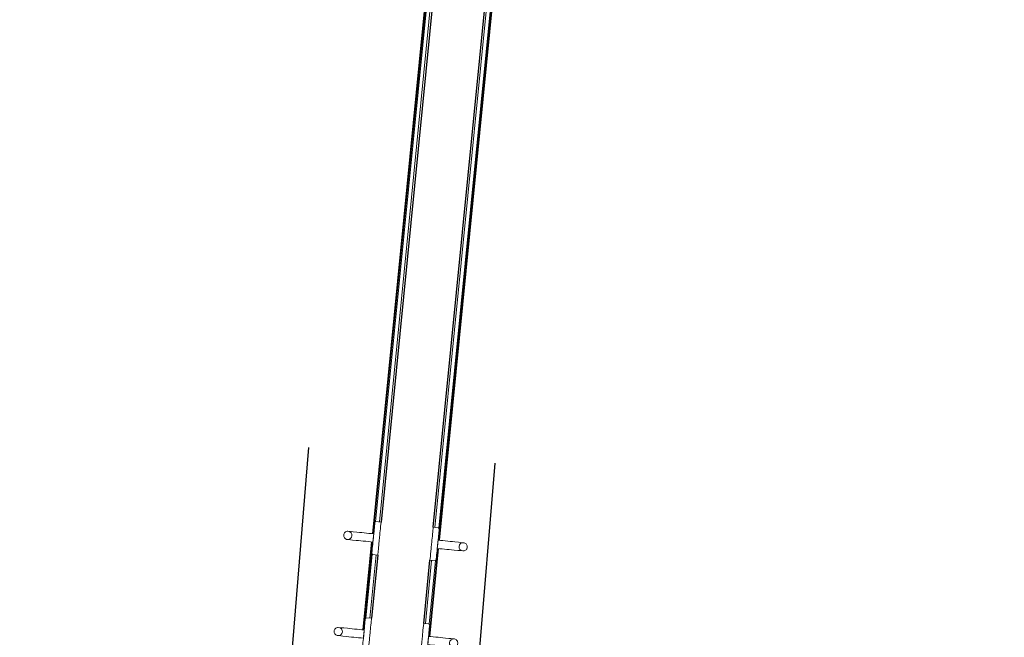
# Model space of a CAD drawing. Header units: millimetres. Extents: x -2845 to 74565, y -36590 to 13748.
# Tile 53 of 90: x 42184 to 43967, y -18963 to -17845. Entities that reach past the tile are written whole.
import ezdxf

# ---------------------------------------------------------------- set-up
doc = ezdxf.new("R2010")
doc.units = ezdxf.units.MM
for name, color, linetype, lineweight in [('A-DETL-GENF', 7, 'Continuous', 18), ('A-DOOR', 7, 'Continuous', 25), ('A-FLOR-HRAL', 7, 'Continuous', 18), ('A-WALL', 7, 'Continuous', 25), ('MOBILIER', 7, 'Continuous', 18), ('Q-SPCQ', 7, 'Continuous', 18)]:
    doc.layers.add(name, color=color, linetype=linetype, lineweight=lineweight)

# ---------------------------------------------------------------- blocks, each defined once
blk = doc.blocks.new('PRT_SIMPLE_HUI_58x68x48 - PRT_BOIS_1V_930x2040x40-V2-2021_015_1111_DCE_1_50_N0 FINI_CFO_PCN')
at = {"layer": 'A-DETL-GENF', "lineweight": 25}
h = blk.add_hatch(color=256, dxfattribs=at)
h.paths.add_polyline_path([(-483.8, -9.7), (-485.1, -11.7), (-496.1, -13.2), (-500.5, -13.6), (-500.5, -14.5), (-493.4, -14.1), (-483.8, -12.8), (-483.8, -10.5)])
h.paths.add_polyline_path([(-508.5, -8), (-508.5, -11.5), (-502, -11.5), (-502.1, -10.2), (-505.2, -10.2), (-505.2, -9.3), (-488.4, -9.4), (-485.1, -10.6), (-483.8, -9.7), (-489.6, -8), (-505.4, -8)])
h = blk.add_hatch(color=256, dxfattribs=at)
h.paths.add_polyline_path([(413.8, -9.7), (413.8, -12.8), (426.2, -14.5), (430.5, -14.1), (430.4, -13.2), (425.9, -13.2), (415.1, -11.7), (414.4, -10.7)])
h.paths.add_polyline_path([(418.5, -8), (413.8, -9.7), (415.1, -10.6), (418.7, -9.3), (435.2, -9.3), (435.2, -10.2), (432, -10.5), (432, -11.5), (438.5, -11.5), (438.5, -8), (418.6, -8)])
at = {"layer": 'A-DETL-GENF'}
for p, q in [((-488.5, -8), (-508.5, -8)), ((-508.5, -8), (-508.5, -11.5)), ((-508.5, -11.5), (-502, -11.5)), ((-505.2, -10.2), (-505.2, -9.3)), ((-505.2, -9.3), (-488.7, -9.3)), ((-502, -10.2), (-505.2, -10.2)), ((-502, -11.5), (-502, -10.2)), ((-496.1, -13.2), (-500.5, -13.2)), ((-500.5, -13.2), (-500.5, -14.5)), ((-500.5, -14.5), (-496, -14.5)), ((-485.1, -11.7), (-496.1, -13.2)), ((-496, -14.5), (-483.8, -12.8)), ((-488.7, -9.3), (-485.1, -10.6)), ((-483.8, -9.7), (-488.5, -8)), ((-485.1, -10.6), (-485.1, -11.7)), ((-483.8, -12.8), (-483.8, -9.7)), ((418.5, -8), (413.8, -9.7)), ((413.8, -9.7), (413.8, -12.8)), ((413.8, -12.8), (426, -14.5)), ((415.1, -10.6), (418.7, -9.3)), ((415.1, -11.7), (415.1, -10.6)), ((426.1, -13.2), (415.1, -11.7)), ((438.5, -8), (418.5, -8)), ((418.7, -9.3), (435.2, -9.3)), ((426, -14.5), (430.5, -14.5)), ((430.5, -13.2), (426.1, -13.2)), ((430.5, -14.5), (430.5, -13.2)), ((435.2, -10.2), (432, -10.2)), ((432, -10.2), (432, -11.5)), ((432, -11.5), (438.5, -11.5)), ((435.2, -9.3), (435.2, -10.2)), ((438.5, -11.5), (438.5, -8))]:
    blk.add_line(p, q, dxfattribs=at)
at = {"layer": 'A-DOOR'}
for p, q in [((-427.1, 55), (-450.6, 55)), ((-450.6, 55), (-450.6, 54.5)), ((-450.6, 54.5), (-450.6, 50.4)), ((-427.1, 54.5), (-450.6, 54.5)), ((-319.6, 55), (-427.1, 55)), ((-427.1, 55), (-427.1, 54.5)), ((-427.1, 54.5), (-427.1, 55)), ((-427.1, 54.5), (-427.1, 50.4)), ((-319.6, 54.5), (-427.1, 54.5)), ((-427.1, 50.4), (-427.1, 54.5)), ((-319.6, 54.5), (-319.6, 55)), ((-319.6, 50.4), (-319.6, 54.5)), ((-450.6, 50.4), (-450.6, 43.3)), ((-427.1, 50.4), (-450.6, 50.4)), ((-450.6, 34), (-450.6, 43.3)), ((-427.1, 50.4), (-427.1, 43.3)), ((-319.6, 50.4), (-427.1, 50.4)), ((-427.1, 43.3), (-427.1, 50.4)), ((-427.1, 34), (-427.1, 43.3)), ((-427.1, 43.3), (-427.1, 34)), ((-319.6, 43.3), (-319.6, 50.4)), ((-319.6, 43.3), (-319.6, 34)), ((-450.6, 25.6), (-450.6, 34)), ((-427.1, 34), (-450.6, 34)), ((-450.6, 15.2), (-450.6, 25.6)), ((-427.1, 25.6), (-450.6, 25.6)), ((-427.1, 32.8), (-427.1, 34)), ((-319.6, 34), (-427.1, 34)), ((-427.1, 34), (-427.1, 25.6)), ((-427.1, 32.8), (-319.6, 32.8)), ((-427.1, 25.6), (-427.1, 15.2)), ((-319.6, 34), (-319.6, 32.8)), ((-450.6, 4.4), (-450.6, 15.2)), ((-427.1, 15.2), (-450.6, 15.2)), ((-450.6, -4), (-450.6, 4.4)), ((-450.6, 4.4), (-427.1, 4.4)), ((-427.1, 15.2), (-427.1, 4.4)), ((-427.1, 4.4), (-427.1, -4)), ((-499.5, -14.5), (-499.5, -54.5)), ((426, -14.5), (-496, -14.5)), ((-465.6, -5.5), (-465.6, -14.5)), ((-413.4, -5.5), (-465.6, -5.5)), ((-450.6, -4), (-450.6, -5)), ((-450.6, -5), (-427.1, -5)), ((-427.1, -5), (-427.1, -4)), ((-413.4, -14.5), (-413.4, -5.5)), ((430.5, -54.5), (430.5, -14.5)), ((-499.5, -54.5), (430.5, -54.5)), ((-465.6, -54.5), (-465.6, -63.5)), ((-465.6, -63.5), (-413.4, -63.5)), ((-427.1, -64), (-450.6, -64)), ((-450.6, -64), (-450.6, -65)), ((-450.6, -73.4), (-450.6, -65)), ((-427.1, -65), (-427.1, -64)), ((-427.1, -65), (-427.1, -73.4)), ((-413.4, -63.5), (-413.4, -54.5)), ((417, -54.5), (417, -977.5)), ((-450.6, -84.2), (-450.6, -73.4)), ((-427.1, -73.4), (-450.6, -73.4)), ((-450.6, -94.6), (-450.6, -84.2)), ((-450.6, -84.2), (-427.1, -84.2)), ((-427.1, -73.4), (-427.1, -84.2)), ((-427.1, -84.2), (-427.1, -94.6)), ((-450.6, -103), (-450.6, -94.6)), ((-450.6, -94.6), (-427.1, -94.6)), ((-450.6, -112.3), (-450.6, -103)), ((-450.6, -103), (-427.1, -103)), ((-427.1, -94.6), (-427.1, -103)), ((-427.1, -103), (-427.1, -101.8)), ((-319.6, -101.8), (-427.1, -101.8)), ((-427.1, -112.3), (-427.1, -103)), ((-427.1, -103), (-319.6, -103)), ((-427.1, -103), (-427.1, -112.3)), ((-319.6, -101.8), (-319.6, -103)), ((-319.6, -103), (-319.6, -112.3)), ((-450.6, -112.3), (-450.6, -119.4)), ((-450.6, -119.4), (-450.6, -123.5)), ((-450.6, -119.4), (-427.1, -119.4)), ((-450.6, -123.5), (-450.6, -124)), ((-450.6, -123.5), (-427.1, -123.5)), ((-450.6, -124), (-427.1, -124)), ((-427.1, -112.3), (-427.1, -119.4)), ((-427.1, -119.4), (-427.1, -112.3)), ((-427.1, -119.4), (-427.1, -123.5)), ((-427.1, -119.4), (-319.6, -119.4)), ((-427.1, -123.5), (-427.1, -119.4)), ((-427.1, -123.5), (-427.1, -124)), ((-427.1, -123.5), (-319.6, -123.5)), ((-427.1, -124), (-427.1, -123.5)), ((-427.1, -124), (-319.6, -124)), ((-319.6, -119.4), (-319.6, -112.3)), ((-319.6, -123.5), (-319.6, -119.4)), ((-319.6, -124), (-319.6, -123.5))]:
    blk.add_line(p, q, dxfattribs=at)
for radius, start, end in [(9.12, 155.8208, 180), (9.12, 180, 204.1792), (7.5, 360, 180), (7.5, 180, 360), (7.5, 180, 240), (7.5, 135, 165), (9.12, 111.9887, 120), (7.5, 60, 120), (9.12, 60, 68.0113), (7.5, 302.0097, 0), (7.5, 0, 30), (9.12, 0, 24.1792), (9.12, 240, 248.0113), (7.5, 270, 300)]:
    blk.add_arc((429, -65.5), radius, start, end, dxfattribs=at)
at = {"layer": 'Q-SPCQ'}
for p, q in [((430.5, -40.5), (430.5, -54.5)), ((430.5, -54.5), (403.5, -54.5))]:
    blk.add_line(p, q, dxfattribs=at)
blk = doc.blocks.new('PRT_SIMPLE_HUI_58x68x48 - PRT_BOIS_1V_930x2040x40-552385-2021_015_1111_DCE_1_50_N0 FINI_CFO_PCN')
at = {"layer": 'A-DETL-GENF', "lineweight": 25}
h = blk.add_hatch(color=256, dxfattribs=at)
h.paths.add_polyline_path([(-483.8, 9.7), (-483.8, 12.8), (-496.8, 14.5), (-500.5, 14.5), (-500.4, 13.2), (-495.9, 13.2), (-485.1, 11.7), (-484.4, 10.7)])
h.paths.add_polyline_path([(-488.5, 8), (-483.8, 9.7), (-485.1, 10.6), (-488.7, 9.3), (-505.2, 9.3), (-505.2, 10.2), (-502, 10.5), (-502, 11.5), (-508.5, 11.5), (-508.5, 8), (-488.6, 8)])
h = blk.add_hatch(color=256, dxfattribs=at)
h.paths.add_polyline_path([(413.8, 9.7), (415.1, 11.7), (426.1, 13.2), (430.5, 13.6), (430.5, 14.5), (425.9, 14.5), (413.8, 12.8), (413.8, 10.5)])
h.paths.add_polyline_path([(438.5, 8), (438.5, 11.5), (432, 11.5), (432.1, 10.2), (435.2, 10.2), (435.2, 9.3), (418.4, 9.4), (415.1, 10.6), (413.8, 9.7), (419.6, 8), (435.4, 8)])
at = {"layer": 'A-DETL-GENF'}
for p, q in [((-508.5, 11.5), (-502, 11.5)), ((-508.5, 8), (-508.5, 11.5)), ((-488.5, 8), (-508.5, 8)), ((-505.2, 10.2), (-505.2, 9.3)), ((-502, 10.2), (-505.2, 10.2)), ((-505.2, 9.3), (-488.7, 9.3)), ((-502, 11.5), (-502, 10.2)), ((-500.5, 14.5), (-496, 14.5)), ((-500.5, 13.2), (-500.5, 14.5)), ((-496.1, 13.2), (-500.5, 13.2)), ((-485.1, 11.7), (-496.1, 13.2)), ((-496, 14.5), (-483.8, 12.8)), ((-488.7, 9.3), (-485.1, 10.6)), ((-483.8, 9.7), (-488.5, 8)), ((-485.1, 10.6), (-485.1, 11.7)), ((-483.8, 12.8), (-483.8, 9.7)), ((413.8, 12.8), (426, 14.5)), ((413.8, 9.7), (413.8, 12.8)), ((418.5, 8), (413.8, 9.7)), ((426.1, 13.2), (415.1, 11.7)), ((415.1, 11.7), (415.1, 10.6)), ((415.1, 10.6), (418.7, 9.3)), ((438.5, 8), (418.5, 8)), ((418.7, 9.3), (435.2, 9.3)), ((426, 14.5), (430.5, 14.5)), ((430.5, 13.2), (426.1, 13.2)), ((430.5, 14.5), (430.5, 13.2)), ((432, 11.5), (438.5, 11.5)), ((432, 10.2), (432, 11.5)), ((435.2, 10.2), (432, 10.2)), ((435.2, 9.3), (435.2, 10.2)), ((438.5, 11.5), (438.5, 8))]:
    blk.add_line(p, q, dxfattribs=at)
at = {"layer": 'A-DOOR'}
for p, q in [((417, 54.5), (417, 977.5)), ((-427.1, 124), (-450.6, 124)), ((-450.6, 124), (-450.6, 123.5)), ((-450.6, 123.5), (-450.6, 119.4)), ((-427.1, 123.5), (-450.6, 123.5)), ((-450.6, 119.4), (-450.6, 112.3)), ((-427.1, 119.4), (-450.6, 119.4)), ((-450.6, 103), (-450.6, 112.3)), ((-319.6, 124), (-427.1, 124)), ((-427.1, 124), (-427.1, 123.5)), ((-427.1, 123.5), (-427.1, 124)), ((-427.1, 123.5), (-427.1, 119.4)), ((-319.6, 123.5), (-427.1, 123.5)), ((-427.1, 119.4), (-427.1, 123.5)), ((-427.1, 119.4), (-427.1, 112.3)), ((-319.6, 119.4), (-427.1, 119.4)), ((-427.1, 112.3), (-427.1, 119.4)), ((-427.1, 103), (-427.1, 112.3)), ((-427.1, 112.3), (-427.1, 103)), ((-319.6, 123.5), (-319.6, 124)), ((-319.6, 119.4), (-319.6, 123.5)), ((-319.6, 112.3), (-319.6, 119.4)), ((-319.6, 112.3), (-319.6, 103)), ((-450.6, 94.6), (-450.6, 103)), ((-427.1, 103), (-450.6, 103)), ((-450.6, 84.2), (-450.6, 94.6)), ((-427.1, 94.6), (-450.6, 94.6)), ((-427.1, 101.8), (-427.1, 103)), ((-319.6, 103), (-427.1, 103)), ((-427.1, 103), (-427.1, 94.6)), ((-427.1, 101.8), (-319.6, 101.8)), ((-427.1, 94.6), (-427.1, 84.2)), ((-319.6, 103), (-319.6, 101.8)), ((-450.6, 73.4), (-450.6, 84.2)), ((-427.1, 84.2), (-450.6, 84.2)), ((-450.6, 65), (-450.6, 73.4)), ((-450.6, 73.4), (-427.1, 73.4)), ((-427.1, 84.2), (-427.1, 73.4)), ((-427.1, 73.4), (-427.1, 65)), ((-499.5, 54.5), (430.5, 54.5)), ((-499.5, 14.5), (-499.5, 54.5)), ((-465.6, 63.5), (-465.6, 54.5)), ((-413.4, 63.5), (-465.6, 63.5)), ((-450.6, 65), (-450.6, 64)), ((-450.6, 64), (-427.1, 64)), ((-427.1, 64), (-427.1, 65)), ((-413.4, 54.5), (-413.4, 63.5)), ((430.5, 54.5), (430.5, 14.5)), ((426, 14.5), (-496, 14.5)), ((-465.6, 14.5), (-465.6, 5.5)), ((-465.6, 5.5), (-413.4, 5.5)), ((-427.1, 5), (-450.6, 5)), ((-450.6, 5), (-450.6, 4)), ((-450.6, -4.4), (-450.6, 4)), ((-427.1, 4), (-427.1, 5)), ((-427.1, 4), (-427.1, -4.4)), ((-413.4, 5.5), (-413.4, 14.5)), ((-450.6, -15.2), (-450.6, -4.4)), ((-427.1, -4.4), (-450.6, -4.4)), ((-450.6, -25.6), (-450.6, -15.2)), ((-450.6, -15.2), (-427.1, -15.2)), ((-427.1, -4.4), (-427.1, -15.2)), ((-427.1, -15.2), (-427.1, -25.6)), ((-450.6, -34), (-450.6, -25.6)), ((-450.6, -25.6), (-427.1, -25.6)), ((-450.6, -43.3), (-450.6, -34)), ((-450.6, -34), (-427.1, -34)), ((-427.1, -25.6), (-427.1, -34)), ((-427.1, -34), (-427.1, -32.8)), ((-319.6, -32.8), (-427.1, -32.8)), ((-427.1, -43.3), (-427.1, -34)), ((-427.1, -34), (-319.6, -34)), ((-427.1, -34), (-427.1, -43.3)), ((-319.6, -32.8), (-319.6, -34)), ((-319.6, -34), (-319.6, -43.3)), ((-450.6, -43.3), (-450.6, -50.4)), ((-450.6, -50.4), (-450.6, -54.5)), ((-450.6, -50.4), (-427.1, -50.4)), ((-427.1, -43.3), (-427.1, -50.4)), ((-427.1, -50.4), (-427.1, -43.3)), ((-427.1, -50.4), (-427.1, -54.5)), ((-427.1, -50.4), (-319.6, -50.4)), ((-427.1, -54.5), (-427.1, -50.4)), ((-319.6, -50.4), (-319.6, -43.3)), ((-319.6, -54.5), (-319.6, -50.4)), ((-450.6, -54.5), (-450.6, -55)), ((-450.6, -54.5), (-427.1, -54.5)), ((-450.6, -55), (-427.1, -55)), ((-427.1, -54.5), (-427.1, -55)), ((-427.1, -54.5), (-319.6, -54.5)), ((-427.1, -55), (-427.1, -54.5)), ((-427.1, -55), (-319.6, -55)), ((-319.6, -55), (-319.6, -54.5))]:
    blk.add_line(p, q, dxfattribs=at)
for radius, start, end in [(7.5, 360, 180), (7.5, 120, 180), (9.12, 111.9887, 120), (7.5, 63.5599, 90), (7.5, 0, 60), (9.12, 155.8208, 180), (9.12, 180, 204.1792), (7.5, 180, 360), (7.5, 195, 225), (9.12, 240, 248.0113), (7.5, 240, 300), (9.12, 291.9887, 299.8029), (7.5, 330, 0), (9.12, 335.8208, 0)]:
    blk.add_arc((429, 65.5), radius, start, end, dxfattribs=at)
at = {"layer": 'Q-SPCQ'}
for p, q in [((430.5, 54.5), (403.5, 54.5)), ((430.5, 40.5), (430.5, 54.5))]:
    blk.add_line(p, q, dxfattribs=at)
blk = doc.blocks.new('Garde-corps - Garde-corps-505703-2021_015_1111_DCE_1_50_N0 FINI_CFO_PCN')
at = {"layer": 'A-FLOR-HRAL'}
for p, q in [((-9946.8, -14744.5), (-10346.7, -18775.8)), ((-9945, -14743), (-10345, -18775.9)), ((-9943.1, -14741.4), (-10341.1, -18754.3)), ((-9935.3, -14734.9), (-10334, -18754.4)), ((-10348.1, -18790.7), (-10363.9, -18949.9)), ((-10346.5, -18790.8), (-10362.3, -18950.1)), ((-10346.9, -18812.7), (-10358.4, -18928.5)), ((-10339.9, -18814.1), (-10351.2, -18928.6))]:
    blk.add_line(p, q, dxfattribs=at)
blk = doc.blocks.new('Garde-corps - Garde-corps-505843-2021_015_1111_DCE_1_50_N0 FINI_CFO_PCN')
at = {"layer": 'A-FLOR-HRAL'}
for p, q in [((-10226.9, -18787.6), (-9826.7, -14752.9)), ((-10225.2, -18787.8), (-9825.2, -14754.7)), ((-10233.5, -18764.4), (-10078.9, -17206.3)), ((-10226.4, -18765.7), (-10071.8, -17207)), ((-10244.1, -18961.8), (-10228.3, -18802.6)), ((-10242.5, -18962), (-10226.7, -18802.7)), ((-10250.7, -18938.5), (-10239.4, -18824.1)), ((-10243.7, -18939.8), (-10232.2, -18824.1))]:
    blk.add_line(p, q, dxfattribs=at)
blk = doc.blocks.new('72_PATERE_HEWI SERIE 477 - Colour - 92 Anthracite grey-566101-2021_015_1111_DCE_1_50_N0 FINI_CFO_PCN')
at = {"layer": 'A-DETL-GENF'}
for p, q in [((-10342.8, -18762.6), (-10343.6, -18770.8)), ((-10342.3, -18757.7), (-10342.8, -18762.6)), ((-10342.2, -18756.2), (-10342.3, -18757.7)), ((-10342.1, -18755.1), (-10342.2, -18756.2)), ((-10340.4, -18753.8), (-10342.1, -18755.1)), ((-10331, -18754.7), (-10340.4, -18753.8)), ((-10332.2, -18767.2), (-10331.8, -18762.8)), ((-10331.8, -18762.8), (-10331, -18754.7)), ((-10398.4, -18776.9), (-10398.6, -18778.1)), ((-10398.6, -18778.1), (-10398.6, -18779.4)), ((-10398.6, -18779.4), (-10398.4, -18780.7)), ((-10397.9, -18775.6), (-10398.4, -18776.9)), ((-10398.4, -18780.7), (-10398, -18782)), ((-10397.3, -18774.5), (-10397.9, -18775.6)), ((-10396.4, -18773.5), (-10397.3, -18774.5)), ((-10395.4, -18772.7), (-10396.4, -18773.5)), ((-10394.3, -18772), (-10395.4, -18772.7)), ((-10392.6, -18771.5), (-10394.3, -18772)), ((-10391.1, -18771.4), (-10392.6, -18771.5)), ((-10384.9, -18772), (-10391.1, -18771.4)), ((-10391.1, -18771.4), (-10387.7, -18772.2)), ((-10387.7, -18772.2), (-10391.1, -18771.4)), ((-10387.7, -18772.2), (-10385.4, -18774.1)), ((-10385.4, -18774.1), (-10387.7, -18772.2)), ((-10385.4, -18774.1), (-10384, -18776.8)), ((-10384, -18776.8), (-10385.4, -18774.1)), ((-10381.2, -18772.3), (-10384.9, -18772)), ((-10383.7, -18779.6), (-10384.5, -18782.3)), ((-10384.5, -18782.3), (-10383.7, -18779.6)), ((-10384, -18776.8), (-10383.7, -18779.6)), ((-10383.7, -18779.6), (-10384, -18776.8)), ((-10374.6, -18773), (-10381.2, -18772.3)), ((-10370.3, -18773.4), (-10374.6, -18773)), ((-10365.9, -18773.9), (-10370.3, -18773.4)), ((-10361.6, -18774.3), (-10365.9, -18773.9)), ((-10357.2, -18774.7), (-10361.6, -18774.3)), ((-10352.9, -18775.2), (-10357.2, -18774.7)), ((-10348.5, -18775.6), (-10352.9, -18775.2)), ((-10344.2, -18776), (-10348.5, -18775.6)), ((-10343.6, -18770.8), (-10345.1, -18785.5)), ((-10344.9, -18783.5), (-10344.6, -18780.8)), ((-10344.6, -18780.8), (-10344.4, -18778.2)), ((-10344.4, -18778.2), (-10344.2, -18776)), ((-10333.7, -18782.1), (-10333.3, -18778.3)), ((-10333.3, -18778.3), (-10332.9, -18774.4)), ((-10332.9, -18774.4), (-10332.6, -18770.7)), ((-10332.6, -18770.7), (-10332.2, -18767.2)), ((-10398, -18782), (-10397.4, -18783.1)), ((-10397.4, -18783.1), (-10396.5, -18784.1)), ((-10396.5, -18784.1), (-10395.5, -18785)), ((-10395.5, -18785), (-10394.4, -18785.6)), ((-10394.4, -18785.6), (-10393.3, -18786.1)), ((-10393.3, -18786.1), (-10391.9, -18786.3)), ((-10389.1, -18786.1), (-10391.9, -18786.3)), ((-10391.9, -18786.3), (-10389.1, -18786.1)), ((-10391.9, -18786.3), (-10386.3, -18786.9)), ((-10386.4, -18784.7), (-10389.1, -18786.1)), ((-10389.1, -18786.1), (-10386.4, -18784.7)), ((-10384.5, -18782.3), (-10386.4, -18784.7)), ((-10386.4, -18784.7), (-10384.5, -18782.3)), ((-10386.3, -18786.9), (-10382.7, -18787.3)), ((-10382.7, -18787.3), (-10376.1, -18787.9)), ((-10376.1, -18787.9), (-10371.8, -18788.3)), ((-10371.8, -18788.3), (-10367.4, -18788.8)), ((-10367.4, -18788.8), (-10363.1, -18789.2)), ((-10363.1, -18789.2), (-10358.7, -18789.6)), ((-10358.7, -18789.6), (-10354.3, -18790.1)), ((-10354.3, -18790.1), (-10350, -18790.5)), ((-10350, -18790.5), (-10345.6, -18790.9)), ((-10346.4, -18799), (-10346.8, -18802.5)), ((-10346.1, -18795.2), (-10346.4, -18799)), ((-10345.7, -18791.4), (-10346.1, -18795.2)), ((-10345.1, -18785.5), (-10345.7, -18791.4)), ((-10345.6, -18790.9), (-10345.4, -18788.8)), ((-10345.4, -18788.8), (-10345.2, -18786.1)), ((-10345.2, -18786.1), (-10344.9, -18783.5)), ((-10335.8, -18803.7), (-10334.8, -18793.4)), ((-10334.8, -18793.4), (-10334.4, -18789.6)), ((-10334.4, -18789.6), (-10334.2, -18787)), ((-10334.2, -18787), (-10333.9, -18784.6)), ((-10333.9, -18784.6), (-10333.7, -18782.1)), ((-10347.6, -18810.7), (-10347.7, -18811.7)), ((-10347.7, -18811.7), (-10346.4, -18813.5)), ((-10347.5, -18809.8), (-10347.6, -18810.7)), ((-10347.2, -18806.7), (-10347.5, -18809.8)), ((-10346.8, -18802.5), (-10347.2, -18806.7)), ((-10346.4, -18813.5), (-10341.6, -18813.9)), ((-10341.6, -18813.9), (-10336.9, -18814.4)), ((-10336.9, -18814.4), (-10336.2, -18807.6)), ((-10336.2, -18807.6), (-10335.8, -18803.7))]:
    blk.add_line(p, q, dxfattribs=at)
blk = doc.blocks.new('72_PATERE_HEWI SERIE 477 - Colour - 92 Anthracite grey-568995-2021_015_1111_DCE_1_50_N0 FINI_CFO_PCN')
at = {"layer": 'A-DETL-GENF'}
for p, q in [((-10238, -18780.1), (-10238.4, -18783.8)), ((-10237.7, -18776.6), (-10238, -18780.1)), ((-10237.2, -18772.2), (-10237.7, -18776.6)), ((-10236.4, -18764.1), (-10237.2, -18772.2)), ((-10227, -18765), (-10236.4, -18764.1)), ((-10227.2, -18782.3), (-10226.4, -18774.1)), ((-10225.6, -18766.7), (-10227, -18765)), ((-10226.4, -18774.1), (-10225.9, -18769.3)), ((-10225.9, -18769.3), (-10225.7, -18767.8)), ((-10225.7, -18767.8), (-10225.6, -18766.7)), ((-10239.9, -18798.9), (-10240.3, -18802.8)), ((-10239.6, -18796.4), (-10239.9, -18798.9)), ((-10239.4, -18793.9), (-10239.6, -18796.4)), ((-10239.1, -18791.5), (-10239.4, -18793.9)), ((-10238.8, -18787.6), (-10239.1, -18791.5)), ((-10238.4, -18783.8), (-10238.8, -18787.6)), ((-10229.2, -18802.9), (-10228.6, -18797)), ((-10228.7, -18797.7), (-10229, -18800.3)), ((-10228.4, -18795), (-10228.7, -18797.7)), ((-10228.6, -18797), (-10227.2, -18782.3)), ((-10228.2, -18792.4), (-10228.4, -18795)), ((-10227.9, -18789.7), (-10228.2, -18792.4)), ((-10227.7, -18787.6), (-10227.9, -18789.7)), ((-10223.4, -18788), (-10227.7, -18787.6)), ((-10219, -18788.4), (-10223.4, -18788)), ((-10214.6, -18788.9), (-10219, -18788.4)), ((-10210.3, -18789.3), (-10214.6, -18788.9)), ((-10205.9, -18789.7), (-10210.3, -18789.3)), ((-10201.6, -18790.2), (-10205.9, -18789.7)), ((-10197.2, -18790.6), (-10201.6, -18790.2)), ((-10190.6, -18791.2), (-10197.2, -18790.6)), ((-10187, -18791.6), (-10190.6, -18791.2)), ((-10189.6, -18798.9), (-10188.8, -18796.2)), ((-10188.8, -18796.2), (-10189.6, -18798.9)), ((-10189.4, -18801.7), (-10189.6, -18798.9)), ((-10189.6, -18798.9), (-10189.4, -18801.7)), ((-10188.8, -18796.2), (-10186.9, -18793.8)), ((-10186.9, -18793.8), (-10188.8, -18796.2)), ((-10180.7, -18792.3), (-10187, -18791.6)), ((-10186.9, -18793.8), (-10184.2, -18792.4)), ((-10184.2, -18792.4), (-10186.9, -18793.8)), ((-10184.2, -18792.4), (-10180.7, -18792.3)), ((-10180.7, -18792.3), (-10184.2, -18792.4)), ((-10179.4, -18792.7), (-10180.7, -18792.3)), ((-10177.8, -18793.5), (-10179.4, -18792.7)), ((-10176.8, -18794.4), (-10177.8, -18793.5)), ((-10176, -18795.4), (-10176.8, -18794.4)), ((-10175.3, -18796.5), (-10176, -18795.4)), ((-10174.9, -18797.8), (-10175.3, -18796.5)), ((-10174.7, -18799), (-10174.9, -18797.8)), ((-10174.7, -18800.4), (-10174.7, -18799)), ((-10241.7, -18817), (-10242.4, -18823.8)), ((-10241.3, -18813.1), (-10241.7, -18817)), ((-10240.3, -18802.8), (-10241.3, -18813.1)), ((-10230.7, -18818.2), (-10230.3, -18814)), ((-10230.3, -18814), (-10230, -18810.6)), ((-10230, -18810.6), (-10229.6, -18806.8)), ((-10229.6, -18806.8), (-10229.2, -18802.9)), ((-10229, -18800.3), (-10229.2, -18802.5)), ((-10229.2, -18802.5), (-10224.8, -18802.9)), ((-10224.8, -18802.9), (-10220.5, -18803.3)), ((-10220.5, -18803.3), (-10216.1, -18803.8)), ((-10216.1, -18803.8), (-10211.8, -18804.2)), ((-10211.8, -18804.2), (-10207.4, -18804.6)), ((-10207.4, -18804.6), (-10203.1, -18805.1)), ((-10203.1, -18805.1), (-10198.7, -18805.5)), ((-10198.7, -18805.5), (-10192.1, -18806.2)), ((-10192.1, -18806.2), (-10188.5, -18806.5)), ((-10188, -18804.4), (-10189.4, -18801.7)), ((-10189.4, -18801.7), (-10188, -18804.4)), ((-10188.5, -18806.5), (-10182.9, -18807.1)), ((-10185.6, -18806.3), (-10188, -18804.4)), ((-10188, -18804.4), (-10185.6, -18806.3)), ((-10182.9, -18807.1), (-10185.6, -18806.3)), ((-10185.6, -18806.3), (-10182.9, -18807.1)), ((-10182.9, -18807.1), (-10181.5, -18807.1)), ((-10181.5, -18807.1), (-10180.3, -18806.9)), ((-10180.3, -18806.9), (-10179.1, -18806.4)), ((-10179.1, -18806.4), (-10177.9, -18805.8)), ((-10177.9, -18805.8), (-10176.9, -18805)), ((-10176.9, -18805), (-10176.1, -18804)), ((-10176.1, -18804), (-10175.4, -18802.9)), ((-10175.4, -18802.9), (-10175, -18801.6)), ((-10175, -18801.6), (-10174.7, -18800.4)), ((-10242.4, -18823.8), (-10237.6, -18824.3)), ((-10237.6, -18824.3), (-10232.9, -18824.7)), ((-10232.9, -18824.7), (-10231.2, -18823.3)), ((-10231.2, -18823.3), (-10231.1, -18822.3)), ((-10231.1, -18821.4), (-10230.7, -18818.2)), ((-10231.1, -18822.3), (-10231.1, -18821.4))]:
    blk.add_line(p, q, dxfattribs=at)
blk = doc.blocks.new('B02_ARC_rvt-1-2021_015_1111_DCE_1_50_N0 FINI_CFO_PCN')
at = {"layer": 'A-WALL'}
for p, q in [((-9932, -14732.2), (-10331, -18754.7)), ((-10236.4, -18764.1), (-9837.3, -14740.1)), ((-10336.9, -18814.4), (-10348.3, -18928.8)), ((-10253.7, -18938.2), (-10242.4, -18823.8))]:
    blk.add_line(p, q, dxfattribs=at)
at = {"layer": 'A-DOOR', "lineweight": 18}
for name, p, rotation in [('PRT_SIMPLE_HUI_58x68x48 - PRT_BOIS_1V_930x2040x40-552385-2021_015_1111_DCE_1_50_N0 FINI_CFO_PCN', (-10958, -19559.4), 355.258613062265), ('PRT_SIMPLE_HUI_58x68x48 - PRT_BOIS_1V_930x2040x40-V2-2021_015_1111_DCE_1_50_N0 FINI_CFO_PCN', (-9789.6, -19656.4), 175.2586130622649)]:
    blk.add_blockref(name, p, dxfattribs=dict(at, rotation=rotation))
at = {"layer": 'A-FLOR-HRAL', "lineweight": 18}
for name in ['Garde-corps - Garde-corps-505703-2021_015_1111_DCE_1_50_N0 FINI_CFO_PCN', 'Garde-corps - Garde-corps-505843-2021_015_1111_DCE_1_50_N0 FINI_CFO_PCN']:
    blk.add_blockref(name, (0, 0), dxfattribs=at)
at = {"layer": 'MOBILIER', "lineweight": 18}
for name, p in [('72_PATERE_HEWI SERIE 477 - Colour - 92 Anthracite grey-566101-2021_015_1111_DCE_1_50_N0 FINI_CFO_PCN', (0, 0)), ('72_PATERE_HEWI SERIE 477 - Colour - 92 Anthracite grey-568995-2021_015_1111_DCE_1_50_N0 FINI_CFO_PCN', (0, 0)), ('72_PATERE_HEWI SERIE 477 - Colour - 92 Anthracite grey-566101-2021_015_1111_DCE_1_50_N0 FINI_CFO_PCN', (-17.3, -174.1)), ('72_PATERE_HEWI SERIE 477 - Colour - 92 Anthracite grey-568995-2021_015_1111_DCE_1_50_N0 FINI_CFO_PCN', (-17.3, -174.1))]:
    blk.add_blockref(name, p, dxfattribs=at)

msp = doc.modelspace()

# ---------------------------------------------------------------- block references
at = {"lineweight": 5}
msp.add_blockref('B02_ARC_rvt-1-2021_015_1111_DCE_1_50_N0 FINI_CFO_PCN', (53169.3, 0), dxfattribs=at)

doc.saveas('drawing.dxf')
